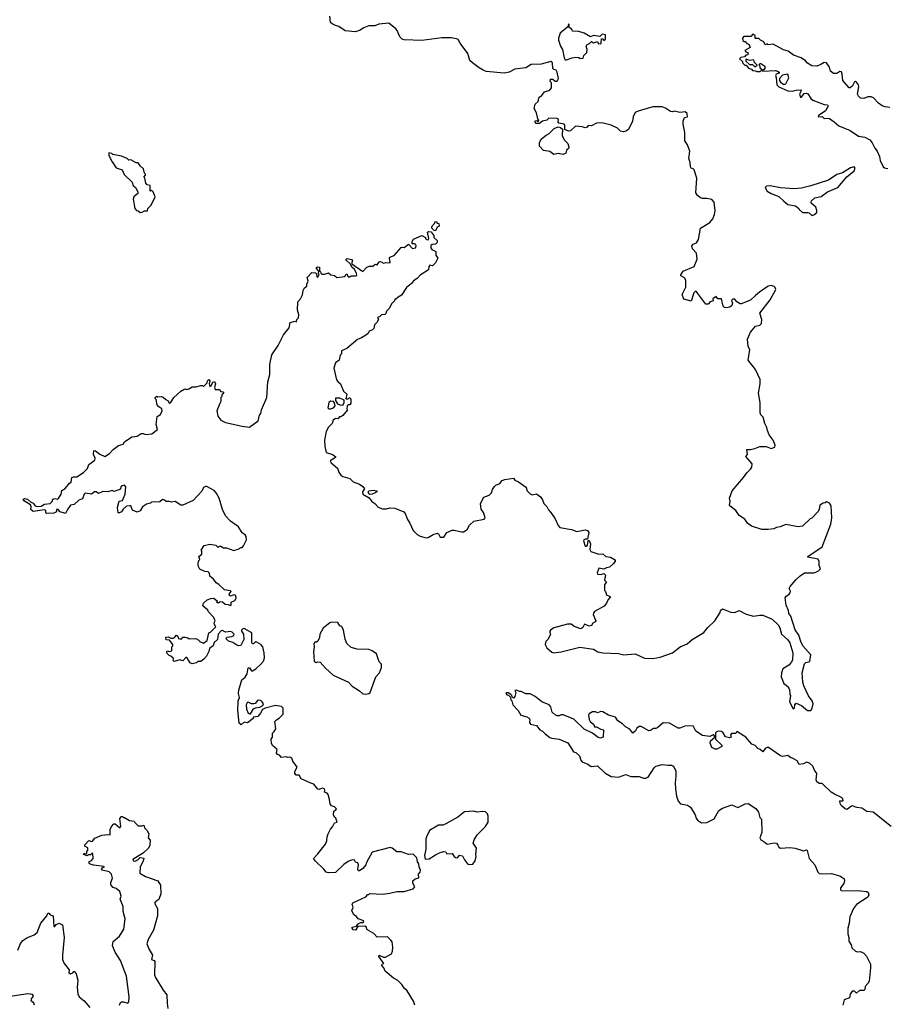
# Model space of a CAD drawing. Extents: x 1980017 to 2252640, y 74400 to 266395.
# Tile 185 of 256: x 2059146 to 2067482, y 242902 to 252381. Entities that reach past the tile are written whole.
import ezdxf

# ---------------------------------------------------------------- set-up
doc = ezdxf.new("R2010")
doc.units = 0

msp = doc.modelspace()

# ---------------------------------------------------------------- linework, layer by layer
at = {"layer": '0CON20XD'}
for points in [[(2066695, 246180), (2066706.4, 246193.6), (2066745, 246202.5), (2066755.8, 246265.8), (2066678.8, 246355), (2066658.8, 246395), (2066640, 246455), (2066606.4, 246506.4), (2066565, 246640), (2066543.3, 246665), (2066540, 246695), (2066518.8, 246745), (2066507.5, 246815), (2066517, 246833), (2066545, 246847.5), (2066556.7, 246865), (2066559.3, 246879.3), (2066547.5, 246905), (2066557.5, 246925), (2066615, 246992.5), (2066653.6, 247026.4), (2066695, 247057.5), (2066785, 247057.5), (2066805, 247062.5), (2066830, 247075), (2066850, 247095), (2066837, 247127), (2066836.7, 247165), (2066827.7, 247187.7), (2066743.1, 247203.1), (2066728.3, 247208.3), (2066726.7, 247215), (2066866, 247305), (2066948.8, 247525), (2066958, 247585), (2066951.7, 247701.7), (2066936.4, 247726.4), (2066917, 247737), (2066905, 247740), (2066895, 247730), (2066873, 247727), (2066841.7, 247708.3), (2066837.5, 247665), (2066822.5, 247645), (2066766.4, 247583.6), (2066750, 247575), (2066675, 247506.7), (2066635, 247498.8), (2066515, 247520), (2066462.3, 247497.7), (2066425, 247493.8), (2066399.7, 247480.3), (2066345, 247472.9), (2066285, 247473.3), (2066184.3, 247505), (2066146.7, 247535), (2066121.3, 247571.3), (2066065, 247607.5), (2066035, 247656.2), (2065978.3, 247698.3), (2065973.8, 247705), (2065979.4, 247745), (2065972.9, 247775), (2065998.6, 247845), (2066107.6, 247972.4), (2066140.2, 248019.8), (2066176.2, 248055), (2066186.7, 248075), (2066190, 248105), (2066130, 248175), (2066147.5, 248195), (2066140, 248245), (2066175, 248243.3), (2066218.3, 248251.7), (2066265, 248273.3), (2066325, 248273.3), (2066373.6, 248253.6), (2066410, 248265), (2066412.5, 248285), (2066392.5, 248335), (2066356, 248386), (2066337.7, 248427.7), (2066334, 248455), (2066312.7, 248492.7), (2066296, 248555), (2066275.9, 248575.9), (2066268, 248595), (2066269.4, 248695), (2066252.9, 248785), (2066270, 248875), (2066268.3, 248918.3), (2066225, 249012.5), (2066153.3, 249105), (2066167.5, 249205), (2066153.6, 249233.6), (2066147.5, 249305), (2066175, 249372.5), (2066210, 249415), (2066225, 249430), (2066265, 249440), (2066282, 249455), (2066285.8, 249495.8), (2066266.7, 249555), (2066365, 249683.8), (2066418.8, 249785), (2066413.6, 249803.6), (2066403.6, 249813.6), (2066375, 249821.2), (2066345, 249816.2), (2066260.9, 249759.1), (2066225, 249726.7), (2066175, 249681.2), (2066085, 249646), (2066075, 249645.8), (2066044, 249665), (2066025, 249691.2), (2066005, 249692), (2065992.3, 249677.7), (2066001.7, 249651.7), (2065995, 249630), (2065976.2, 249615), (2065945, 249607.8), (2065925, 249611.9), (2065912.4, 249622.4), (2065895, 249693.8), (2065860, 249695), (2065845, 249716.7), (2065813.3, 249695), (2065816.7, 249673.3), (2065786.4, 249663.6), (2065767.5, 249642.5), (2065745, 249644.2), (2065659.2, 249759.2), (2065646.4, 249766.4), (2065629.7, 249750.3), (2065605, 249672.5), (2065535, 249691.2), (2065518.6, 249735), (2065554.4, 249805), (2065552, 249875), (2065542, 249895), (2065505, 249914), (2065504.6, 249925.4), (2065529.1, 249960.9), (2065632.5, 250005), (2065661.4, 250075), (2065655, 250132.5), (2065618.8, 250175), (2065612.5, 250205), (2065625, 250221.2), (2065655, 250233.3), (2065674, 250265), (2065694.5, 250375.5), (2065785, 250428.8), (2065814, 250465), (2065830, 250505), (2065835.7, 250545), (2065826, 250625), (2065805, 250650), (2065755, 250660), (2065715, 250658.8), (2065695, 250666), (2065665, 250690), (2065650, 250715), (2065658.8, 250855), (2065635, 250936.7), (2065625, 250946.7), (2065605, 250952.5), (2065598.8, 250965), (2065595.9, 251005.9), (2065583.3, 251045), (2065590.8, 251115), (2065568, 251175), (2065543.8, 251215), (2065543.8, 251295), (2065526.7, 251375), (2065527, 251403), (2065541.7, 251438.3), (2065570, 251445), (2065565, 251477.5), (2065545.8, 251495.8), (2065495, 251488.9), (2065445, 251500), (2065425, 251493.3), (2065405, 251498), (2065358.3, 251528.3), (2065325, 251541.2), (2065235, 251541.2), (2065095, 251501.2), (2065065, 251487.5), (2065046.7, 251445), (2065040, 251405), (2065002.5, 251325), (2064975, 251307.5), (2064955, 251302.5), (2064925, 251307.5), (2064895, 251337.5), (2064835, 251366.7), (2064745, 251388.8), (2064695, 251383.8), (2064645, 251360), (2064615, 251362.5), (2064603, 251347), (2064585, 251340), (2064555, 251350), (2064493, 251357), (2064445, 251310), (2064425, 251307.5), (2064390, 251325), (2064390, 251365), (2064383.9, 251373.9), (2064332.5, 251385), (2064326.7, 251395), (2064328.8, 251425), (2064315, 251431.2), (2064237, 251433), (2064216, 251414), (2064175, 251403.3), (2064145, 251382.5), (2064115, 251383.3), (2064104.2, 251394.2), (2064105, 251407.5), (2064121.7, 251411.7), (2064135, 251400), (2064140, 251415), (2064128.3, 251428.3), (2064118, 251485), (2064095.8, 251525), (2064102.6, 251567.4), (2064133.8, 251595), (2064142.5, 251635), (2064169.3, 251650.7), (2064193.6, 251686.4), (2064245, 251702.5), (2064262.5, 251725), (2064260, 251775), (2064250, 251785), (2064251.7, 251808.3), (2064275, 251810), (2064295, 251790), (2064315, 251790), (2064327.5, 251815), (2064317, 251877), (2064306.7, 251896.7), (2064283, 251903), (2064272.5, 251912.5), (2064270, 251965), (2064255, 251980), (2064163, 251953), (2064065, 251950), (2064015, 251916.7), (2063910, 251905), (2063855, 251876.7), (2063805, 251866.7), (2063633.6, 251883.6), (2063603.9, 251893.9), (2063567, 251917), (2063500, 251965), (2063475, 251990), (2063457.5, 252055), (2063382.5, 252155), (2063365, 252190), (2063347, 252197), (2063295, 252206.2), (2063205, 252206.2), (2063015, 252181.9), (2062845, 252185.8), (2062825, 252194), (2062803.8, 252215), (2062777, 252277), (2062763, 252293), (2062695, 252347.5), (2062601.7, 252338.3), (2062563, 252323), (2062505, 252322), (2062455, 252302), (2062415, 252276), (2062374.1, 252265.9), (2062275, 252273.8), (2062215, 252316), (2062184.2, 252324.2), (2062152, 252342), (2062133.8, 252355), (2062130, 252415)], [(2064405, 251993.3), (2064460, 252015), (2064495, 252020), (2064525, 252017.5), (2064538.3, 252008.3), (2064565, 252010), (2064572.5, 252035), (2064602.5, 252065), (2064603, 252093), (2064593.3, 252125), (2064600.7, 252139.3), (2064628.3, 252151.7), (2064645, 252170), (2064665, 252160), (2064705, 252170), (2064711.7, 252151.7), (2064735, 252150), (2064740, 252155), (2064741.7, 252198.3), (2064758.3, 252198.3), (2064765, 252180), (2064780, 252195), (2064780, 252235), (2064755, 252242.5), (2064745, 252240), (2064725, 252220), (2064665, 252227.5), (2064635, 252217.5), (2064575, 252251.2), (2064525, 252267.5), (2064461.7, 252271.7), (2064460, 252285), (2064448.3, 252298.3), (2064431.7, 252301.7), (2064430, 252335), (2064425, 252340), (2064418.3, 252311.7), (2064345, 252252.5), (2064329.2, 252205), (2064329.2, 252185), (2064347.7, 252127.7), (2064366.7, 252095), (2064382, 252015), (2064393.3, 251995), (2064405, 251993.3)], [(2067515, 251537.5), (2067471.5, 251541.5), (2067442.7, 251552.7), (2067407.1, 251577.1), (2067357.8, 251627.8), (2067335, 251638.6), (2067305, 251640), (2067265, 251622.9), (2067235, 251627.1), (2067214.5, 251644.5), (2067204.2, 251665), (2067218, 251735), (2067213.3, 251755), (2067195, 251780), (2067185, 251786.2), (2067175, 251782.5), (2067156.4, 251743.6), (2067135, 251726.2), (2067125, 251726.2), (2067064, 251795), (2067058.3, 251858.3), (2067049.3, 251879.3), (2067035, 251883.3), (2067006, 251864), (2066975, 251864.2), (2066945.6, 251885.6), (2066934, 251925), (2066905, 251966.2), (2066885, 251970), (2066851.5, 251948.5), (2066815, 251934.4), (2066766.7, 251936.7), (2066725, 251961.2), (2066705, 251983.8), (2066662.5, 252015), (2066588.2, 252038.2), (2066539.3, 252079.3), (2066492.1, 252092.1), (2066395, 252146), (2066345, 252140), (2066335, 252150), (2066315, 252140), (2066305, 252167.5), (2066273, 252183), (2066255, 252200), (2066221.7, 252201.7), (2066220, 252225), (2066205, 252240), (2066191.7, 252238.3), (2066185, 252220), (2066111.7, 252218.3), (2066100, 252205), (2066101.7, 252181.7), (2066115, 252170), (2066125, 252170), (2066141.7, 252151.7), (2066160, 252145), (2066172.5, 252115), (2066120, 252085), (2066131.7, 252071.7), (2066150, 252065), (2066148.3, 252041.7), (2066131.7, 252038.3), (2066117, 252023), (2066083, 252017), (2066070, 252005), (2066098.3, 251978.3), (2066100, 251965), (2066122.5, 251945), (2066133, 251943), (2066157.5, 251915), (2066183.9, 251903.9), (2066195, 251892.5), (2066225, 251890), (2066235, 251882.5), (2066266.4, 251883.6), (2066280, 251895), (2066280, 251905), (2066270, 251915), (2066270, 251935), (2066260, 251945), (2066265, 251960), (2066275, 251960), (2066312.5, 251935), (2066312.5, 251915), (2066305, 251900), (2066291.7, 251898.3), (2066290, 251885), (2066415, 251892), (2066436.7, 251885), (2066450, 251875), (2066450, 251865), (2066422.9, 251857.1), (2066416.2, 251845), (2066423.5, 251823.5), (2066429.2, 251755), (2066446.7, 251735), (2066535.7, 251695.7), (2066575, 251692.2), (2066615, 251704.2), (2066655, 251706.7), (2066662.5, 251695), (2066646, 251665), (2066655, 251636.2), (2066665.7, 251634.3), (2066690.3, 251669.7), (2066715, 251674), (2066726.5, 251666.5), (2066755, 251622), (2066776.2, 251605), (2066885, 251566.2), (2066915, 251562.5), (2066921.7, 251548.3), (2066895.8, 251504.2), (2066835, 251462.5), (2066827.5, 251455), (2066830, 251445), (2066865, 251450), (2066885, 251430), (2066915, 251433.8), (2066935, 251428.8), (2066979.3, 251399.3), (2067025, 251358.1), (2067133.1, 251313.1), (2067215, 251258.5), (2067275, 251251.5), (2067323.1, 251223.1), (2067346.9, 251195), (2067371.2, 251145), (2067394, 251114), (2067415.7, 251065), (2067423.8, 251025), (2067451.8, 250965), (2067465, 250954.5), (2067495, 250949.2)], [(2066225, 251930), (2066240, 251945), (2066215, 251970), (2066206.2, 251996.2), (2066165, 251987.5), (2066135, 252000), (2066130, 251995), (2066131.7, 251981.7), (2066165, 251950), (2066195, 251950), (2066215, 251930), (2066225, 251930)], [(2066495, 251758.8), (2066515, 251763.3), (2066543, 251823), (2066535, 251856.7), (2066481.7, 251848.3), (2066455.8, 251814.2), (2066455.8, 251795), (2066465, 251780), (2066495, 251758.8)], [(2064285, 251083.8), (2064245, 251111.2), (2064185, 251122.5), (2064146.7, 251165), (2064145, 251200), (2064164.1, 251235.9), (2064209.3, 251270.7), (2064240, 251285), (2064286.4, 251333.6), (2064325, 251351.2), (2064347.5, 251345), (2064368.3, 251328.3), (2064362.5, 251265), (2064383.3, 251225), (2064418.3, 251188.3), (2064428.8, 251155), (2064426.7, 251145), (2064406.1, 251123.9), (2064400, 251095), (2064375, 251084), (2064325, 251092), (2064285, 251083.8)], [(2060305, 250526.7), (2060325, 250528.8), (2060345, 250542.5), (2060375, 250540), (2060377.5, 250565), (2060410, 250595), (2060447.5, 250675), (2060430, 250725), (2060415, 250740), (2060405, 250730), (2060400, 250735), (2060400, 250785), (2060371.7, 250791.7), (2060358.3, 250808.3), (2060350, 250855), (2060340, 250865), (2060357, 250883), (2060357, 250893), (2060347.5, 250905), (2060336.7, 250945), (2060303.6, 250973.6), (2060285, 251002.5), (2060265, 251002.5), (2060215, 251032.5), (2060195, 251030), (2060180, 251045), (2060125, 251066.7), (2060043, 251083), (2060031.7, 251091.7), (2060001.7, 251098.3), (2060003.8, 251075), (2060034.1, 251014.1), (2060073.9, 250953.9), (2060130, 250935), (2060151.7, 250891.7), (2060226, 250816), (2060238.8, 250785), (2060258.8, 250765), (2060282.5, 250725), (2060282.5, 250707.5), (2060245, 250677.5), (2060237.5, 250655), (2060253.3, 250565), (2060270, 250545), (2060285, 250542.5), (2060305, 250526.7)], [(2066765, 250497.5), (2066785, 250503.3), (2066812.5, 250525), (2066813.3, 250545), (2066802.5, 250575), (2066760, 250615), (2066757.5, 250625), (2066763.6, 250636.4), (2066795, 250666.7), (2066855, 250680), (2066917.3, 250722.7), (2067014.1, 250765.9), (2067102.3, 250867.7), (2067171.2, 250925), (2067182.5, 250952.5), (2067173.3, 250963.3), (2067137.5, 250955), (2067061.7, 250908.3), (2067005, 250891.9), (2066925, 250837.8), (2066755, 250781.9), (2066665, 250759.6), (2066595, 250753.3), (2066465, 250761.9), (2066365, 250782.5), (2066330.5, 250779.5), (2066316.7, 250765), (2066335, 250732), (2066375, 250707.5), (2066449.3, 250679.3), (2066496, 250635), (2066535, 250603.3), (2066608.3, 250588.3), (2066640, 250565), (2066643.6, 250553.6), (2066676.4, 250526.4), (2066726.1, 250526.1), (2066740.7, 250520.7), (2066765, 250497.5)], [(2063145, 250350), (2063131.7, 250351.7), (2063110, 250375), (2063110, 250385), (2063115, 250400), (2063138.3, 250421.7), (2063140, 250435), (2063155, 250440), (2063161.7, 250421.7), (2063178.3, 250418.3), (2063180, 250395), (2063160, 250385), (2063145, 250350)], [(2059871.7, 248161.7), (2059854.3, 248194.3), (2059857.5, 248232.5), (2059875, 248230), (2059915, 248198), (2059965, 248176.7), (2060010, 248205), (2060045, 248242.5), (2060095, 248282.5), (2060142.5, 248295), (2060153.3, 248316.7), (2060223, 248367), (2060277, 248373), (2060315, 248397.5), (2060335, 248397.5), (2060355, 248387.5), (2060417, 248393), (2060470, 248435), (2060460, 248485), (2060468.3, 248561.7), (2060499.3, 248580.7), (2060517.5, 248615), (2060512.5, 248635), (2060483.6, 248653.6), (2060467.5, 248675), (2060460, 248725), (2060450, 248735), (2060450, 248745), (2060465, 248757.5), (2060475, 248750), (2060505, 248752.5), (2060527, 248747), (2060550, 248725), (2060573, 248713), (2060585, 248690), (2060595, 248692.5), (2060627.5, 248745), (2060695, 248806.7), (2060733, 248827), (2060755, 248822.5), (2060771.7, 248828.3), (2060805, 248847.5), (2060841.7, 248848.3), (2060885, 248860), (2060905, 248860), (2060915, 248850), (2060950, 248885), (2060953.3, 248905), (2060965, 248917.5), (2060976.2, 248905), (2060967.5, 248875), (2060975, 248850), (2060987.5, 248855), (2061005, 248893.3), (2061018.8, 248898.8), (2061030, 248875), (2061020, 248845), (2061025, 248820), (2061065, 248820), (2061081.7, 248801.7), (2061098.3, 248798.3), (2061110, 248785), (2061091.7, 248768.3), (2061090, 248755), (2061080, 248745), (2061080, 248705), (2061070, 248685), (2061042.5, 248615), (2061052.5, 248565), (2061080, 248525), (2061125, 248502.5), (2061285, 248467.5), (2061355, 248460), (2061439.3, 248520.7), (2061452.5, 248575), (2061465, 248590), (2061472.5, 248625), (2061523.3, 248745), (2061533.3, 248895), (2061552.5, 248965), (2061553, 249063), (2061572.5, 249155), (2061632.5, 249245), (2061683, 249347), (2061737.5, 249415), (2061747.5, 249465), (2061795, 249480), (2061807, 249473), (2061810, 249495), (2061827.7, 249512.3), (2061830.7, 249540.7), (2061817.5, 249585), (2061822.5, 249665), (2061847, 249693), (2061867, 249733), (2061872.5, 249775), (2061885, 249800), (2061907.5, 249815), (2061907.5, 249835), (2061920, 249865), (2061911.7, 249898.3), (2061955, 249947.5), (2061990, 249945), (2062000, 249935), (2062003.3, 249905), (2062015, 249903.3), (2062027.5, 249927.5), (2062020, 249935), (2062021.7, 249961.7), (2062000, 249985), (2062000, 249995), (2062015, 250002.5), (2062028.3, 249998.3), (2062030, 249965), (2062040, 249955), (2062041.7, 249941.7), (2062053, 249933), (2062078.3, 249931.7), (2062115, 249943.3), (2062140, 249925), (2062175, 249917.5), (2062195, 249900), (2062271.7, 249908.3), (2062285, 249930), (2062295, 249930), (2062300, 249915), (2062315, 249902.5), (2062335, 249916.7), (2062380, 249915), (2062387.7, 249922.3), (2062385, 249940), (2062365.6, 249975.6), (2062340.3, 250000.3), (2062328.8, 250028.8), (2062286.7, 250065), (2062286.7, 250075), (2062295, 250083.3), (2062341.7, 250071.7), (2062347.5, 250065), (2062339.2, 250045), (2062341.2, 250031.2), (2062445, 249957.5), (2062485, 250000), (2062511.7, 250008.3), (2062541.7, 250008.3), (2062565, 250027.5), (2062585, 250020), (2062605, 250050), (2062615, 250052.5), (2062645, 250037.5), (2062666.4, 250043.6), (2062705, 250040), (2062710, 250045), (2062702.5, 250085), (2062707.5, 250095), (2062748.1, 250111.9), (2062815, 250186.7), (2062825, 250192.5), (2062845, 250187.5), (2062885, 250220), (2062925, 250177.5), (2062952.5, 250185), (2062960, 250205), (2062956.4, 250216.4), (2062945, 250223.3), (2062920, 250225), (2062920, 250245), (2062935, 250267.5), (2063015, 250302.5), (2063050, 250285), (2063050, 250275), (2063060, 250265), (2063075, 250262.5), (2063082.5, 250275), (2063070, 250335), (2063078.3, 250341.7), (2063108.3, 250338.3), (2063113, 250323), (2063130, 250305), (2063130, 250285), (2063160, 250255), (2063160, 250235), (2063145, 250220), (2063113, 250217), (2063101.2, 250208.8), (2063100, 250185), (2063111.7, 250168.3), (2063148.3, 250148.3), (2063150, 250115), (2063167, 250087), (2063145, 250040), (2063117, 250013), (2063091.7, 250018.3), (2063080, 250005), (2063078.3, 249971.7), (2062997, 249923), (2062969.3, 249890.7), (2062933.6, 249866.4), (2062915, 249842.5), (2062865, 249802.5), (2062819.3, 249730.7), (2062785, 249710), (2062765, 249690), (2062755, 249690), (2062750, 249675), (2062722.5, 249645), (2062702.5, 249605), (2062672.5, 249575), (2062668.3, 249551.7), (2062657, 249543), (2062625, 249540), (2062608.3, 249521.7), (2062591.7, 249518.3), (2062590, 249505), (2062597.5, 249495), (2062582.5, 249465), (2062560, 249445), (2062551.7, 249408.3), (2062540, 249395), (2062507, 249383), (2062499.3, 249360.7), (2062476.1, 249343.9), (2062435, 249318.8), (2062395, 249303.8), (2062293, 249217), (2062242.5, 249195), (2062240, 249165), (2062228.3, 249151.7), (2062220, 249105), (2062183, 249077), (2062167.5, 249025), (2062194.4, 248914.4), (2062205, 248896.7), (2062231.2, 248875), (2062260, 248805), (2062292.5, 248775), (2062281.7, 248731.7), (2062305, 248730), (2062315, 248740), (2062325, 248740), (2062332.5, 248725), (2062331.7, 248688.3), (2062320, 248675), (2062305, 248672.5), (2062296.4, 248663.6), (2062292.5, 248632.5), (2062300, 248625), (2062255, 248570), (2062235, 248557.5), (2062223, 248557), (2062205, 248540), (2062185, 248542.5), (2062160, 248525), (2062152.5, 248495), (2062115, 248457.5), (2062095, 248417.5), (2062078.6, 248335), (2062082.3, 248272.3), (2062093.8, 248215), (2062154.6, 248194.6), (2062183.8, 248175), (2062183.3, 248165), (2062133.3, 248135), (2062143.3, 248115), (2062203.1, 248063.1), (2062215, 248026.7), (2062236, 247995), (2062255, 247982.9), (2062320, 247965), (2062355, 247932.5), (2062415, 247910), (2062447.7, 247887.7), (2062463.3, 247865), (2062444.2, 247835), (2062445, 247813.3), (2062507.7, 247777.7), (2062532, 247742), (2062563, 247723), (2062595, 247687.5), (2062635, 247672.5), (2062675, 247672.5), (2062705, 247682.5), (2062755, 247680), (2062840, 247645), (2062855, 247627.5), (2062875, 247570), (2062900, 247535), (2062930, 247465), (2062970, 247425), (2062998.3, 247408.3), (2063055, 247392.5), (2063075, 247397.5), (2063124.1, 247425.9), (2063165, 247436.7), (2063175, 247432.5), (2063191.7, 247398.3), (2063225, 247398.1), (2063255, 247444), (2063305, 247466), (2063325, 247468), (2063395, 247450), (2063415, 247451.2), (2063448.8, 247475), (2063473.3, 247515), (2063515, 247553.3), (2063615, 247572.5), (2063622.5, 247585), (2063619.3, 247599.3), (2063607, 247637), (2063585, 247670), (2063576.7, 247725), (2063610, 247785), (2063662.5, 247805), (2063682.5, 247825), (2063693, 247857), (2063712.3, 247887.7), (2063725, 247900), (2063765, 247916.7), (2063786.4, 247943.6), (2063813.9, 247956.1), (2063895, 247967.5), (2063907, 247947), (2063945, 247933.8), (2064010, 247885), (2064021.7, 247871.7), (2064025, 247850), (2064055, 247816.7), (2064075, 247806.7), (2064116.4, 247816.4), (2064156.4, 247786.4), (2064175, 247760), (2064187.5, 247725), (2064216.7, 247695), (2064231.7, 247661.7), (2064255, 247637.5), (2064295, 247577.5), (2064325, 247512.5), (2064341.7, 247491.7), (2064455, 247474.2), (2064505, 247453.3), (2064585, 247468.8), (2064607.5, 247465), (2064621.2, 247445), (2064608.3, 247381.7), (2064585, 247381.2), (2064573.8, 247375), (2064570, 247365), (2064585, 247313.8), (2064595, 247313.3), (2064606.1, 247323.9), (2064612.5, 247367.5), (2064625, 247367.5), (2064636, 247335), (2064629.3, 247279.3), (2064640.7, 247260.7), (2064717, 247237), (2064755, 247238.8), (2064783.9, 247213.9), (2064827.7, 247207.7), (2064865.8, 247185.8), (2064872.5, 247175), (2064872.5, 247165), (2064855, 247142.5), (2064818.8, 247111.2), (2064790, 247105), (2064765, 247090), (2064715, 247100), (2064700, 247055), (2064705, 247042.5), (2064735, 247040), (2064765, 247050), (2064780, 247035), (2064772.5, 246985), (2064790, 246965), (2064770, 246945), (2064770, 246885), (2064780, 246875), (2064790, 246845), (2064827.5, 246825), (2064805, 246800), (2064790, 246765), (2064767.5, 246735), (2064675, 246682.5), (2064665, 246667.5), (2064663.6, 246653.6), (2064687.5, 246595), (2064682.5, 246585), (2064659.2, 246570.8), (2064645, 246548.8), (2064624, 246544), (2064578.3, 246561.7), (2064561.2, 246528.8), (2064545, 246516.7), (2064480.5, 246540.5), (2064451.7, 246561.7), (2064415, 246562.5), (2064285, 246525.8), (2064251.2, 246505), (2064243.8, 246495), (2064245, 246480), (2064252.5, 246465), (2064250, 246455), (2064226.1, 246413.9), (2064207.5, 246395), (2064200, 246365), (2064217.5, 246335), (2064265, 246291.2), (2064285, 246286.2), (2064355, 246294.6), (2064535, 246339.4), (2064665, 246320), (2064707.5, 246295), (2064755, 246285.7), (2064905, 246279.2), (2064956.8, 246266.8), (2065065, 246277.5), (2065155, 246236.2), (2065235, 246231.2), (2065305, 246243.3), (2065425, 246286.7), (2065497.5, 246345), (2065565, 246373.3), (2065615.9, 246414.1), (2065725, 246481.4), (2065765, 246531.2), (2065832, 246595), (2065882.5, 246675), (2065886.7, 246695), (2065905, 246710), (2065985, 246676), (2066026.1, 246673.9), (2066065, 246693.3), (2066135, 246657.5), (2066205, 246637.5), (2066265, 246650), (2066295, 246647.5), (2066385, 246610), (2066441.2, 246555), (2066457.3, 246527.3), (2066474.2, 246465), (2066535, 246411.2), (2066555, 246383.3), (2066582, 246285), (2066578.8, 246215), (2066567.3, 246192.7), (2066542.7, 246167.3), (2066487, 246133), (2066472.5, 246095), (2066471.2, 246055), (2066495, 245990), (2066520, 245975), (2066540, 245955), (2066540, 245945), (2066550, 245935), (2066552.5, 245885), (2066560, 245875), (2066550, 245815), (2066585, 245747.5), (2066600, 245755), (2066603, 245787), (2066615, 245800), (2066665, 245780), (2066725, 245730), (2066755, 245730), (2066770, 245755), (2066777.5, 245795), (2066767.5, 245825), (2066733, 245873), (2066688.3, 245968.3), (2066677.5, 246005), (2066673, 246093), (2066695, 246180)], [(2062255, 248670), (2062267, 248693), (2062268.3, 248718.3), (2062225, 248736.7), (2062183.6, 248736.4), (2062182.5, 248715), (2062203.6, 248683.6), (2062225, 248672.5), (2062255, 248670)], [(2062135, 248634.2), (2062164.2, 248645.8), (2062180, 248665), (2062174, 248694), (2062164.1, 248704.1), (2062135, 248707.5), (2062119.2, 248695), (2062109.4, 248645), (2062120, 248635), (2062135, 248634.2)], [(2062948, 242895), (2062935, 242933.3), (2062873.3, 243033.3), (2062847.1, 243055), (2062822.5, 243092.5), (2062782.9, 243132.9), (2062740, 243155), (2062662.3, 243222.3), (2062650, 243255), (2062630, 243275), (2062631.7, 243288.3), (2062647.5, 243295), (2062601.7, 243361.7), (2062602.5, 243375), (2062645, 243356.2), (2062665, 243356.2), (2062721.4, 243388.6), (2062732.5, 243415), (2062733.9, 243453.9), (2062728, 243505), (2062715, 243521.2), (2062685, 243553.3), (2062585, 243547.5), (2062552.5, 243585), (2062484, 243624), (2062482.5, 243645), (2062465, 243655.8), (2062398, 243652), (2062375, 243616), (2062355, 243619.2), (2062342.9, 243635), (2062344.1, 243645.9), (2062384.2, 243655.8), (2062401.5, 243678.5), (2062425, 243689.2), (2062449.5, 243690.5), (2062456.2, 243705), (2062400, 243725), (2062386.7, 243746.7), (2062360, 243765), (2062341.2, 243805), (2062353.8, 243835), (2062344.2, 243865), (2062350.5, 243879.5), (2062475, 243937.5), (2062495, 243960), (2062505, 243960), (2062515, 243970), (2062635, 243963.3), (2062705, 243972.5), (2062775, 243990), (2062845, 243990), (2062930, 244015), (2062947, 244033), (2062928.3, 244068.3), (2062928.3, 244091.7), (2062948.3, 244111.7), (2062985, 244120), (2062983.3, 244155), (2062997.5, 244175), (2063000, 244195), (2062987, 244227), (2062986.4, 244256.4), (2062972.5, 244275), (2062965, 244312.5), (2062929.2, 244349.2), (2062885, 244346.2), (2062815, 244370), (2062775, 244370), (2062727.5, 244405), (2062709.3, 244410.7), (2062535, 244365.8), (2062480.9, 244269.1), (2062475, 244244), (2062445, 244210), (2062415, 244188.8), (2062405, 244187.5), (2062399.2, 244205), (2062406.2, 244245), (2062397.5, 244265), (2062375, 244270), (2062365, 244290), (2062345, 244292.5), (2062305, 244276.7), (2062265, 244250), (2062185, 244170), (2062115, 244167.5), (2062092.5, 244175), (2062072.5, 244205), (2061990.7, 244280.7), (2061972.5, 244305), (2062015, 244350), (2062086.1, 244443.9), (2062100, 244475), (2062102.5, 244515), (2062112.5, 244545), (2062135, 244590), (2062155, 244610), (2062175, 244650), (2062200, 244655), (2062187.5, 244695), (2062173.6, 244703.6), (2062163.3, 244725), (2062168.3, 244761.7), (2062186.4, 244773.6), (2062192.5, 244785), (2062175, 244802.5), (2062145, 244812.5), (2062131.7, 244831.7), (2062126.2, 244875), (2062111.7, 244921.7), (2062103.6, 244933.6), (2062077.5, 244945), (2062081.2, 244965), (2062076.8, 244976.8), (2062055, 244982.5), (2062025, 244970), (2062015, 244973.3), (2061975, 245023.3), (2061945, 245030), (2061854.3, 245074.3), (2061835, 245107.5), (2061805, 245107.5), (2061792.5, 245125), (2061793.3, 245145), (2061813.3, 245185), (2061773.9, 245243.9), (2061765, 245272.5), (2061745, 245282.5), (2061725, 245280), (2061705, 245286.2), (2061665, 245280), (2061645, 245300), (2061625, 245307.5), (2061616.7, 245325), (2061623.8, 245355), (2061576.7, 245395), (2061568, 245415), (2061563.3, 245455), (2061576.7, 245475), (2061578.3, 245511.7), (2061595, 245527.5), (2061608, 245555), (2061600, 245625), (2061615, 245642.5), (2061643, 245657), (2061680, 245695), (2061680, 245755), (2061665, 245770), (2061605, 245777.5), (2061506.7, 245753.3), (2061480.7, 245739.3), (2061462.5, 245705), (2061436.4, 245673.6), (2061391.7, 245668.3), (2061390, 245655), (2061337, 245613), (2061305, 245620), (2061275, 245592.5), (2061258.3, 245608.3), (2061243.8, 245735), (2061247.3, 245822.7), (2061260, 245855), (2061252, 245895), (2061254.1, 245925.9), (2061284, 246025), (2061315, 246052.5), (2061333.3, 246085), (2061345, 246142.5), (2061355, 246142.5), (2061375, 246112.5), (2061385, 246113.3), (2061418.3, 246131.7), (2061464.1, 246175.9), (2061490, 246205), (2061500.7, 246239.3), (2061498.8, 246285), (2061483.9, 246343.9), (2061465, 246367.5), (2061421.7, 246391.7), (2061415, 246392.5), (2061395, 246372.5), (2061385, 246372.5), (2061380, 246385), (2061378.3, 246478.3), (2061305, 246520), (2061291.7, 246518.3), (2061280, 246505), (2061280, 246495), (2061297, 246467), (2061303.3, 246415), (2061273, 246357), (2061255, 246352.5), (2061235, 246360), (2061196.7, 246386.7), (2061155, 246400), (2061130, 246425), (2061143, 246437), (2061185, 246443.3), (2061205, 246452.5), (2061210, 246465), (2061190, 246485), (2061175, 246492.5), (2061125, 246486.2), (2061095, 246500), (2061085, 246498.8), (2061053.3, 246465), (2061047.5, 246415), (2061016.2, 246385), (2061005.6, 246354.4), (2060971.7, 246328.3), (2060965, 246300), (2060942.5, 246255), (2060916.4, 246223.6), (2060887, 246203), (2060858.3, 246201.7), (2060845, 246190), (2060805, 246180), (2060785, 246190), (2060755, 246240), (2060745, 246240), (2060715, 246210), (2060685, 246220), (2060633, 246203), (2060623, 246213), (2060625, 246230), (2060600, 246255), (2060585, 246260), (2060565, 246280), (2060560, 246295), (2060563.6, 246306.4), (2060585, 246300), (2060610, 246305), (2060610, 246345), (2060620, 246355), (2060620, 246365), (2060586.7, 246406.7), (2060555, 246410), (2060551.7, 246438.3), (2060575, 246440), (2060598.3, 246428.3), (2060623, 246427), (2060636.4, 246433.6), (2060655, 246457.5), (2060667, 246447), (2060673.3, 246423.3), (2060685, 246420), (2060705, 246420), (2060713, 246437), (2060738.3, 246438.3), (2060761.7, 246431.7), (2060775, 246420), (2060835, 246422.5), (2060855, 246417.5), (2060880, 246395), (2060915, 246380), (2060947.5, 246405), (2060965, 246480), (2060980, 246485), (2061032.5, 246535), (2061018.3, 246558.3), (2061017.5, 246575), (2061027.5, 246595), (2061012.5, 246625), (2060961.7, 246681.7), (2060955, 246697.5), (2060908.3, 246738.3), (2060912.5, 246765), (2060950, 246795), (2060985, 246810), (2061013, 246813), (2061050, 246785), (2061040, 246775), (2061045, 246770), (2061065, 246770), (2061075, 246780), (2061095, 246776.7), (2061123, 246753), (2061151.7, 246751.7), (2061175, 246742.5), (2061180, 246745), (2061180, 246775), (2061215, 246790), (2061228.3, 246811.7), (2061223.6, 246833.6), (2061215, 246840), (2061205, 246843.3), (2061175, 246832.5), (2061165, 246837.5), (2061160.7, 246849.3), (2061180, 246875), (2061175, 246882.5), (2061115, 246893.3), (2061062.5, 246945), (2061035, 246960), (2061010, 246995), (2060973.9, 247023.9), (2060971.7, 247051.7), (2060960, 247065), (2060925, 247070), (2060880, 247090), (2060862.5, 247125), (2060862.5, 247145), (2060870, 247175), (2060880, 247185), (2060870, 247215), (2060897.5, 247235), (2060897.5, 247265), (2060890, 247275), (2060921.7, 247318.3), (2060975, 247331.2), (2061033.3, 247323.3), (2061055, 247300), (2061068.3, 247311.7), (2061081.7, 247311.7), (2061105, 247297.5), (2061135, 247297.5), (2061205, 247272.5), (2061247, 247283), (2061275, 247300), (2061285, 247300), (2061300, 247315), (2061326.4, 247373.6), (2061323, 247407), (2061315, 247422.5), (2061285, 247440), (2061249.3, 247499.3), (2061175, 247552.5), (2061126.4, 247606.4), (2061096.7, 247665), (2061063.3, 247775), (2061036.7, 247825), (2061015, 247850), (2060947, 247887), (2060933, 247887), (2060913.6, 247876.4), (2060896.4, 247843.6), (2060815, 247752.5), (2060715, 247707.5), (2060695, 247707.5), (2060641.7, 247741.7), (2060605, 247736.7), (2060585, 247743.3), (2060555, 247742.5), (2060540, 247755), (2060518.3, 247761.7), (2060495, 247740), (2060415, 247737.5), (2060402.5, 247727.5), (2060365, 247717.5), (2060327, 247693), (2060305.9, 247654.1), (2060275, 247638.8), (2060230.5, 247660.5), (2060215, 247700), (2060205, 247702.5), (2060173, 247697), (2060140.7, 247669.3), (2060125, 247643.3), (2060105, 247633.3), (2060092.5, 247635), (2060087.5, 247685), (2060102.5, 247745), (2060135, 247752.5), (2060161.2, 247815), (2060167.5, 247885), (2060155, 247900), (2060130, 247895), (2060120, 247885), (2060115, 247862.5), (2060055, 247840), (2060035, 247847.5), (2059995, 247837.5), (2059945, 247840), (2059905, 247820), (2059882.5, 247835), (2059865, 247836), (2059835, 247813.3), (2059775, 247823.3), (2059765.9, 247814.1), (2059750.8, 247769.2), (2059714.2, 247755.8), (2059670, 247715), (2059635, 247706.7), (2059604, 247666), (2059585, 247627.5), (2059534.2, 247644.2), (2059515, 247666.7), (2059500, 247665), (2059500, 247645), (2059475, 247630), (2059405, 247627.5), (2059397.5, 247635), (2059396.7, 247655), (2059385, 247662.5), (2059275, 247647.5), (2059252.5, 247665), (2059257.5, 247695), (2059249.3, 247709.3), (2059192.5, 247745), (2059177.5, 247765), (2059195, 247771.2), (2059220, 247765), (2059248.8, 247738.8), (2059275, 247726.7), (2059295, 247700), (2059315, 247693.3), (2059352.3, 247697.7), (2059385, 247715.8), (2059437.5, 247725), (2059458.3, 247741.7), (2059465, 247766.7), (2059485, 247771.2), (2059505, 247766.2), (2059518, 247772), (2059543.8, 247815), (2059551.7, 247848.3), (2059581.7, 247868.3), (2059625, 247920), (2059640, 247930), (2059646.7, 247975), (2059665, 247982), (2059695, 247982), (2059759.4, 248020.6), (2059798.3, 248061.7), (2059812.3, 248097.7), (2059868.3, 248141.7), (2059871.7, 248161.7)], [(2062515, 247810), (2062505, 247816.7), (2062498.8, 247835), (2062506.7, 247845), (2062545, 247853.1), (2062582.5, 247845), (2062580, 247835), (2062566.2, 247825), (2062535, 247812.9), (2062515, 247810)], [(2062473, 245887), (2062505, 245893.3), (2062516.7, 245905), (2062572.5, 246055), (2062607.5, 246095), (2062627.5, 246145), (2062627, 246177), (2062605, 246200), (2062577.5, 246275), (2062535, 246306.7), (2062505, 246316.7), (2062391.7, 246321.7), (2062335, 246336), (2062293.8, 246375), (2062277.3, 246417.3), (2062261.9, 246505), (2062245, 246540), (2062225, 246547.5), (2062205, 246577.5), (2062145, 246580), (2062130, 246575), (2062065, 246523.3), (2062031.2, 246465), (2062030, 246435), (2062015, 246400), (2062001.7, 246388.3), (2061985, 246387.5), (2061973.8, 246375), (2061977.5, 246345), (2061971.2, 246295), (2061978.8, 246205), (2061997, 246193), (2062015, 246200), (2062035, 246197.5), (2062088.3, 246138.3), (2062161.7, 246071.7), (2062307.5, 246005), (2062344.1, 245964.1), (2062415, 245920), (2062445, 245890), (2062473, 245887)], [(2067530, 244615), (2067355, 244752.5), (2067295, 244760), (2067245, 244790), (2067197, 244797), (2067155, 244812.5), (2067141.7, 244808.3), (2067105, 244777.5), (2067087.5, 244785), (2067046.7, 244815), (2067036.7, 244835), (2067035, 244860), (2067065, 244860), (2067067.5, 244865), (2067065, 244880), (2067050, 244895), (2066984.1, 244924.1), (2066952.5, 244945), (2066865, 245027.5), (2066835, 245027.5), (2066814, 245045), (2066806.2, 245065), (2066812, 245125), (2066790.8, 245155), (2066775, 245195.8), (2066743.3, 245225), (2066715, 245233.8), (2066685, 245216.7), (2066645, 245210), (2066623.3, 245245), (2066580.8, 245270.8), (2066562.5, 245275), (2066535, 245296.2), (2066485, 245288), (2066465, 245293.3), (2066350, 245375), (2066335, 245376), (2066315, 245366.7), (2066295, 245332.5), (2066267.1, 245357.1), (2066245, 245366.2), (2066220, 245395), (2066187.3, 245407.3), (2066130, 245475), (2066045, 245530), (2066035, 245510), (2065991.7, 245508.3), (2065982.5, 245495), (2065990, 245475), (2065975, 245467.5), (2065935, 245476.7), (2065912.5, 245515), (2065895, 245527.5), (2065865, 245532.5), (2065850, 245525), (2065840, 245515), (2065840, 245455), (2065898.3, 245398.3), (2065900, 245385), (2065851.7, 245358.3), (2065835, 245357.5), (2065803.3, 245375), (2065787.5, 245415), (2065791.7, 245438.3), (2065828.3, 245471.7), (2065828.3, 245488.3), (2065817.5, 245497.5), (2065785, 245480), (2065715, 245490), (2065650.7, 245530.7), (2065625, 245582.5), (2065545, 245580), (2065495, 245560), (2065479.3, 245559.3), (2065395, 245610), (2065335, 245612.5), (2065283.6, 245566.4), (2065265, 245556.7), (2065243.6, 245556.4), (2065215, 245537.5), (2065196.4, 245533.6), (2065125, 245577.5), (2065105, 245577.5), (2065081.7, 245561.7), (2065070, 245535), (2065043, 245513), (2065015, 245550), (2064973.9, 245573.9), (2064943, 245603), (2064900.7, 245630.7), (2064877, 245667), (2064810, 245685), (2064755, 245717.5), (2064735, 245720), (2064705, 245710), (2064685, 245717.5), (2064655, 245717.5), (2064625, 245697.5), (2064617.5, 245685), (2064622.5, 245645), (2064632.5, 245625), (2064667.5, 245595), (2064673.3, 245573.3), (2064695, 245572.5), (2064735, 245550), (2064760, 245545), (2064757.5, 245475), (2064733, 245463), (2064711.7, 245471.7), (2064655, 245512.5), (2064575, 245550), (2064477.1, 245647.1), (2064375, 245690), (2064355, 245690), (2064335, 245680), (2064315, 245680), (2064295, 245690), (2064267.5, 245715), (2064253.3, 245765), (2064240, 245785), (2064167.5, 245815), (2064105, 245866.7), (2064055, 245892.5), (2064015, 245890), (2063970, 245915), (2063953.6, 245913.6), (2063923.3, 245926.7), (2063910, 245925), (2063917.5, 245905), (2063910, 245865), (2063895, 245850), (2063881.7, 245861.7), (2063880, 245875), (2063870, 245885), (2063845, 245900), (2063825, 245900), (2063822.5, 245895), (2063831.7, 245881.7), (2063848.3, 245878.3), (2063868.3, 245858.3), (2063870, 245835), (2063880, 245825), (2063890, 245785), (2063939.4, 245729.4), (2063966.7, 245685), (2064025, 245670), (2064047.1, 245657.1), (2064053.8, 245645), (2064051.2, 245615), (2064060.7, 245600.7), (2064116.1, 245586.1), (2064150, 245545), (2064173.3, 245533.3), (2064200, 245505), (2064245, 245472.5), (2064265, 245463.8), (2064333.6, 245453.6), (2064419.8, 245419.8), (2064472.7, 245332.7), (2064495, 245327.5), (2064529.4, 245295), (2064542.7, 245252.7), (2064556.4, 245236.4), (2064611.2, 245215), (2064642.9, 245192.9), (2064705, 245197.5), (2064775, 245131.8), (2064835, 245095.6), (2064905, 245088.5), (2064975, 245114.6), (2065025, 245095.6), (2065105, 245096.2), (2065145, 245078.8), (2065165, 245078), (2065189.5, 245090.5), (2065249.7, 245180.3), (2065266.2, 245195), (2065325, 245210), (2065385, 245205.8), (2065415, 245205.5), (2065434.2, 245195), (2065455.7, 245145.7), (2065458.3, 245098.3), (2065450, 245035), (2065453.1, 244976.9), (2065462.9, 244905), (2065479.7, 244859.7), (2065503.5, 244833.5), (2065569.2, 244819.2), (2065599.8, 244799.8), (2065643.1, 244725), (2065651.5, 244695), (2065665, 244674.2), (2065705, 244650), (2065755, 244652), (2065825, 244688.6), (2065871.2, 244768.8), (2065905, 244791.5), (2065995, 244823.1), (2066055, 244796), (2066125, 244832.5), (2066154.1, 244834.1), (2066227.7, 244787.7), (2066253.6, 244753.6), (2066265, 244700), (2066280, 244685), (2066283.3, 244555), (2066266.7, 244505), (2066273.8, 244485), (2066305, 244468.8), (2066335, 244443.3), (2066405, 244456.7), (2066425, 244452.5), (2066437.5, 244435), (2066447.5, 244415), (2066465, 244406.7), (2066555, 244412.5), (2066606.1, 244406.1), (2066685, 244380), (2066715, 244390), (2066721.7, 244381.7), (2066738.8, 244305), (2066794.4, 244245), (2066822.9, 244175), (2066835, 244161.2), (2066865, 244157.1), (2066955, 244163.1), (2067040, 244135), (2067075, 244110), (2067081.2, 244095), (2067074.2, 244065), (2067042, 244025), (2067042.5, 244005), (2067048.8, 243998.8), (2067235, 243994), (2067295, 243987.5), (2067308.8, 243978.8), (2067313.6, 243956.4), (2067303.3, 243935), (2067195, 243864), (2067167.5, 243825), (2067130, 243745), (2067125.6, 243685), (2067113.3, 243635), (2067111.3, 243581.3), (2067120.6, 243545), (2067121.1, 243511.1), (2067143.8, 243475), (2067150, 243445), (2067185, 243413.8), (2067205, 243406.7), (2067235, 243410), (2067265, 243393.3)], [(2061355, 245697.5), (2061365, 245700), (2061395, 245745.8), (2061415, 245756.2), (2061455, 245762.5), (2061485, 245777.5), (2061491.2, 245795), (2061478.8, 245815), (2061465, 245825.8), (2061445, 245830), (2061433.3, 245826.7), (2061410.7, 245799.3), (2061396.4, 245793.6), (2061375, 245795.5), (2061345, 245810), (2061334, 245805), (2061325.6, 245785), (2061327.8, 245745), (2061345, 245706.7), (2061355, 245697.5)], [(2063465, 244247.5), (2063505, 244252.5), (2063527.5, 244285), (2063537.5, 244325), (2063533.3, 244345), (2063540, 244405), (2063507.5, 244455), (2063516.7, 244485), (2063546.7, 244535), (2063626.7, 244615), (2063653, 244657), (2063653.3, 244715), (2063646.1, 244736.1), (2063626.1, 244756.1), (2063595, 244760), (2063545, 244753.8), (2063515, 244763.3), (2063423, 244757), (2063360, 244705), (2063245, 244640), (2063215, 244628), (2063174, 244626), (2063087.5, 244575), (2063057.5, 244515), (2063053.3, 244495), (2063052.5, 244395), (2063040, 244335), (2063045, 244300), (2063085, 244302.5), (2063145, 244342.5), (2063190, 244365), (2063225, 244372.5), (2063245, 244370), (2063255, 244352.5), (2063305, 244353.3), (2063324.1, 244324.1), (2063345, 244312.5), (2063360, 244315), (2063375, 244337.5), (2063405, 244332.5), (2063423.9, 244293.9), (2063453.6, 244253.6), (2063465, 244247.5)], [(2060105.9, 242894.1), (2060115, 242920), (2060125, 242927.5), (2060145, 242927.5), (2060185, 242912.5), (2060196.2, 242925), (2060200, 242975), (2060172, 243175), (2060116.2, 243325), (2060062.5, 243405), (2060037, 243467), (2060043.9, 243506.1), (2060105, 243557.5), (2060146.2, 243625), (2060160, 243725), (2060140, 243795), (2060142.5, 243845), (2060113.3, 243915), (2060123.3, 243945), (2060108, 243988), (2060075, 244016.7), (2060045, 244027.5), (2060023.6, 244053.6), (2060023.3, 244075), (2060037, 244117), (2060030, 244155), (2060007, 244177), (2059940, 244195), (2059932.5, 244205), (2059945, 244220), (2059960, 244225), (2059955, 244230), (2059855, 244241.2), (2059817.5, 244255), (2059810, 244275), (2059835, 244287.5), (2059852.5, 244305), (2059850, 244355), (2059843, 244357), (2059828.3, 244341.7), (2059805, 244340), (2059795, 244332.5), (2059760, 244345), (2059765, 244357.5), (2059775, 244350), (2059790, 244355), (2059790, 244375), (2059800, 244385), (2059800, 244405), (2059791.7, 244411.7), (2059785, 244420), (2059771.7, 244421.7), (2059773, 244437), (2059811.7, 244478.3), (2059835, 244470), (2059845, 244472.5), (2059869.3, 244500.7), (2059935, 244530), (2059995, 244537.5), (2060016.7, 244533.3), (2060017.5, 244585), (2060030, 244615), (2060051.7, 244638.3), (2060065, 244640), (2060108.3, 244601.7), (2060117.5, 244615), (2060108.3, 244691.7), (2060125, 244710), (2060135, 244710), (2060145, 244700), (2060155, 244700), (2060203, 244673), (2060247, 244667), (2060251.7, 244651.7), (2060285, 244620), (2060325, 244620), (2060338.3, 244628.3), (2060345, 244600), (2060369.3, 244579.3), (2060387.5, 244545), (2060382.5, 244505), (2060401.7, 244481.7), (2060397.5, 244435), (2060383.3, 244405), (2060337.8, 244362.2), (2060232.5, 244295), (2060237.5, 244285), (2060255, 244280), (2060285, 244296.7), (2060303.6, 244316.4), (2060339.3, 244309.3), (2060335, 244280), (2060303, 244227), (2060300, 244165), (2060355, 244133.3), (2060475, 244090), (2060499.3, 244049.3), (2060503.3, 243965), (2060485, 243912.5), (2060455, 243893.8), (2060442, 243875), (2060470, 243825), (2060470, 243755), (2060433.8, 243616.2), (2060382.5, 243525), (2060367.5, 243485), (2060387.5, 243435), (2060423.3, 243375), (2060412.5, 243335), (2060440, 243325), (2060446.7, 243315), (2060443.8, 243185), (2060450.5, 243160.5), (2060525, 243037.5), (2060562.5, 242995), (2060563.3, 242915), (2060571.7, 242861.7)], [(2059128.8, 243425), (2059152.7, 243487.3), (2059175, 243516.7), (2059215, 243543.3), (2059285, 243572.5), (2059312.5, 243595), (2059347.5, 243685), (2059407.5, 243755), (2059415, 243780), (2059425, 243780), (2059440, 243765), (2059467.5, 243755), (2059475, 243650), (2059485, 243650), (2059495, 243670), (2059525, 243682.5), (2059558.8, 243668.8), (2059573.3, 243545), (2059556.2, 243375), (2059558.8, 243335), (2059573.3, 243295), (2059622.5, 243235), (2059617.5, 243205), (2059635, 243196.7), (2059657.5, 243205), (2059665, 243217.5), (2059675, 243217.5), (2059688.8, 243195), (2059704.2, 243135.8), (2059698.8, 243065), (2059703.9, 243003.9), (2059717.5, 242975), (2059765, 242937.5), (2059820.7, 242870.7)], [(2067265, 243393.3), (2067291.2, 243365), (2067329.3, 243289.3), (2067331.2, 243255), (2067317.5, 243125), (2067305, 243102.5), (2067277.5, 243075), (2067275.8, 243045), (2067265.7, 243034.3), (2067223, 243037), (2067195, 243010), (2067175, 243030), (2067155, 243030), (2067135, 243000), (2067126.4, 242963.6), (2067077.5, 242945), (2067062.5, 242895)], [(2059287.5, 242895), (2059283, 242913), (2059257, 242937), (2059260, 242955), (2059278.3, 242981.7), (2059267.3, 242997.3), (2059225, 243002), (2059035, 242975.8)]]:
    msp.add_lwpolyline(points, dxfattribs=at)

doc.saveas('drawing.dxf')
